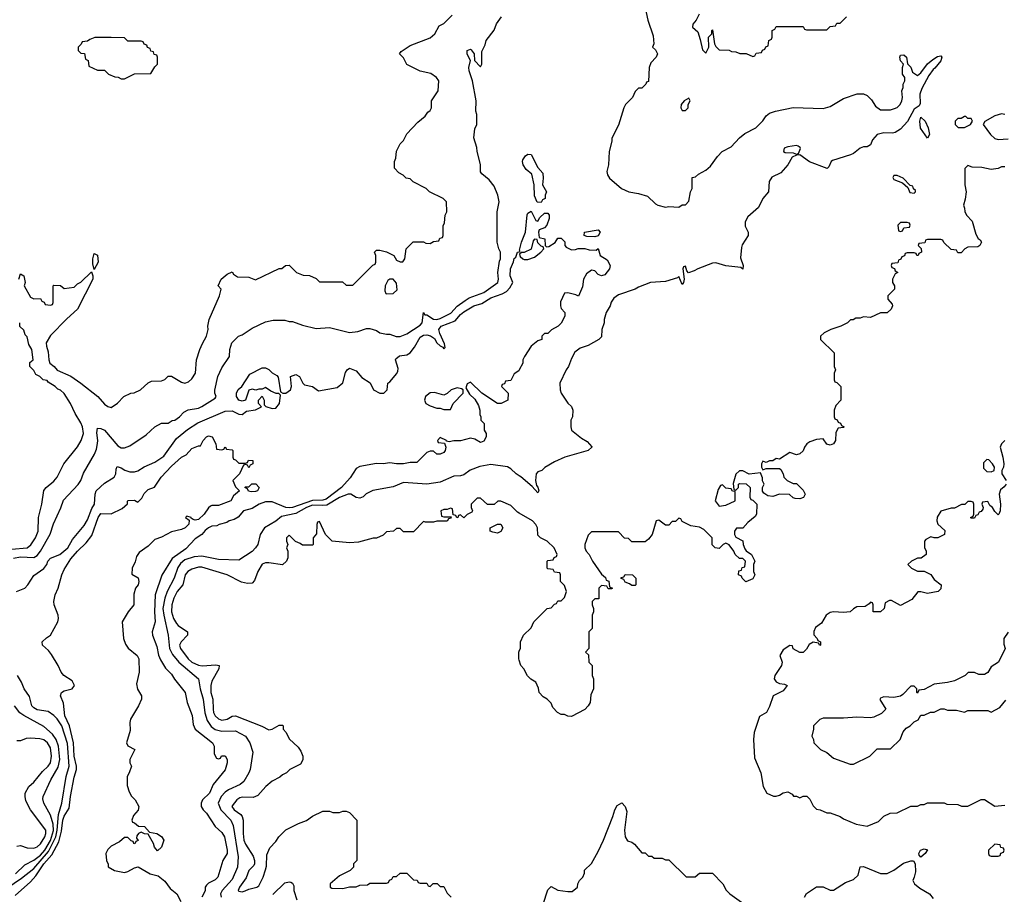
# Model space of a CAD drawing. Header units: inches. Extents: x 2671394 to 2765652, y 830470 to 955458.
# Tile 177 of 256: x 2687026 to 2692887, y 901828 to 907034. Entities that reach past the tile are written whole.
import ezdxf

# ---------------------------------------------------------------- set-up
doc = ezdxf.new("R2010")
doc.units = ezdxf.units.IN
doc.header["$MEASUREMENT"] = 0
doc.layers.add('C6980', color=7, linetype='Continuous')
doc.layers.add('C6990', color=7, linetype='Continuous')

msp = doc.modelspace()

# ---------------------------------------------------------------- linework, layer by layer
at = {"layer": 'C6980', "color": 2}
for points, elevation in [([(2686990, 903828.4), (2687030, 903836.5), (2687110, 903832), (2687130, 903843.8), (2687149.6, 903870), (2687207.7, 903972.3), (2687227.5, 904032.5), (2687271.9, 904128.1), (2687286.8, 904173.2), (2687373.8, 904266.2), (2687390, 904291.3), (2687405.8, 904334.2), (2687472, 904448), (2687483.3, 904476.7), (2687489.6, 904510.4), (2687491.8, 904530), (2687486, 904574), (2687490, 904602), (2687510, 904601), (2687530.4, 904590.4), (2687610, 904498), (2687630, 904484.7), (2687650, 904484.7), (2687682, 904498), (2687778, 904562), (2687830, 904611.3), (2687870, 904632), (2687910, 904632), (2687932.9, 904647.1), (2687950, 904651), (2687977.2, 904670), (2688003.3, 904696.7), (2688029.4, 904710.6), (2688090, 904722), (2688110, 904730.8), (2688190, 904782), (2688195.3, 904790), (2688188, 904810), (2688188.4, 904828.4), (2688205.2, 904910), (2688230, 904962), (2688275.3, 905030), (2688277.2, 905070), (2688289.5, 905110.5), (2688329.1, 905150.9), (2688350, 905158), (2688410, 905198), (2688490, 905236), (2688534.6, 905245.4), (2688605.4, 905245.4), (2688630, 905238), (2688650, 905238), (2688710, 905216), (2688790, 905196), (2688870, 905201), (2688990, 905171), (2689038, 905178), (2689090, 905196), (2689110, 905196), (2689150, 905182.8), (2689170.7, 905170.7), (2689210, 905161), (2689230, 905161), (2689267.7, 905147.7), (2689290, 905147.7), (2689330, 905163), (2689410, 905214.9), (2689421.3, 905230), (2689429.4, 905290.6), (2689438, 905278), (2689450, 905276.3), (2689490, 905251.8), (2689510, 905249.1), (2689530, 905255.6), (2689592.2, 905287.8), (2689630.7, 905329.3), (2689677.6, 905362.4), (2689702.2, 905377.8), (2689790, 905410.4), (2689873.3, 905470), (2689876.3, 905490), (2689871.6, 905530), (2689882.7, 905597.3), (2689888.7, 905610), (2689888, 905650), (2689878, 905670), (2689868.7, 905710), (2689869, 905890), (2689881.2, 905950), (2689873.2, 905990), (2689850, 906042), (2689821.2, 906081.2), (2689776.4, 906116.4), (2689768.9, 906128.9), (2689768.4, 906171.6), (2689748.7, 906250), (2689747.3, 906272.7), (2689728.7, 906330), (2689736.4, 906383.6), (2689748, 906410), (2689748, 906470), (2689742, 906490), (2689744, 906550), (2689720.7, 906670), (2689701.6, 906730), (2689699.5, 906750), (2689709, 906790), (2689689.5, 906829.5), (2689689.3, 906850), (2689710, 906858), (2689714.4, 906854.4), (2689731.3, 906830), (2689734, 906790), (2689770, 906754), (2689778, 906770), (2689776.4, 906843.6), (2689796.4, 906883.6), (2689802, 906910), (2689850, 906972), (2689864, 907010), (2689894, 907050)], 22), ([(2687020.9, 905490), (2687030, 905522), (2687051, 905510), (2687058, 905470), (2687052, 905450), (2687090, 905382), (2687110, 905372), (2687150, 905374), (2687158, 905358), (2687172.7, 905352.7), (2687178, 905338), (2687210, 905334), (2687222, 905338), (2687226, 905350), (2687226, 905450), (2687230, 905454), (2687270, 905452), (2687290, 905434), (2687350, 905442), (2687370, 905462), (2687390, 905472), (2687452.7, 905532.7), (2687462, 905510), (2687461, 905490), (2687370.8, 905310), (2687306.6, 905253.4), (2687210, 905153.2), (2687182.8, 905110), (2687184.9, 905090), (2687196.1, 905056.1), (2687199.1, 905010), (2687206, 904990), (2687230.4, 904970.4), (2687248.2, 904948.2), (2687330, 904911.3), (2687390, 904871), (2687490.6, 904790.6), (2687530, 904746), (2687550, 904731), (2687570, 904726), (2687608.4, 904751.6), (2687646, 904790), (2687688.4, 904811.6), (2687707.3, 904812.7), (2687746, 904830), (2687790, 904872), (2687810, 904882), (2687870, 904884.7), (2687890, 904892), (2687910, 904912), (2687930, 904912), (2687990, 904876), (2688010, 904871), (2688030, 904878.8), (2688050, 904896), (2688072.7, 904930), (2688079, 905010), (2688099, 905070), (2688113.6, 905106.4), (2688139, 905150), (2688148.7, 905190), (2688145.2, 905210), (2688153.2, 905250), (2688215.3, 905390), (2688226, 905430), (2688208, 905450), (2688226, 905490), (2688260.4, 905519.6), (2688290, 905532), (2688299.6, 905519.6), (2688323.6, 905503.6), (2688390, 905502), (2688430, 905484.7), (2688570, 905552), (2688587.3, 905552.7), (2688608.4, 905571.6), (2688630, 905572), (2688674, 905530), (2688712.7, 905512.7), (2688751.6, 905511.6), (2688790, 905494), (2688810, 905474), (2688947.3, 905472.7), (2688970, 905454), (2689010, 905454), (2689127.3, 905572.7), (2689142, 905578), (2689146, 905590), (2689146, 905630), (2689138, 905650), (2689150, 905662), (2689170, 905662), (2689210, 905652), (2689254, 905630), (2689270, 905602), (2689290, 905592), (2689307.3, 905592.7), (2689318, 905610), (2689326, 905670), (2689368.4, 905711.6), (2689430, 905712), (2689443.6, 905703.6), (2689470, 905702), (2689490, 905714), (2689522, 905718), (2689527.3, 905732.7), (2689542, 905738), (2689546, 905750), (2689547.3, 905807.3), (2689554.6, 905825.4), (2689558, 905870), (2689568, 905890), (2689566, 905950), (2689546, 905970), (2689466, 906010), (2689446, 906030), (2689368.4, 906068.4), (2689350, 906086), (2689326, 906090), (2689308.4, 906108.4), (2689283.1, 906123.1), (2689258, 906150), (2689258, 906190), (2689266, 906210), (2689268.4, 906251.6), (2689290, 906294), (2689310, 906314), (2689330, 906354), (2689396.4, 906423.6), (2689440.4, 906459.6), (2689456.4, 906483.6), (2689470, 906494), (2689478, 906510), (2689478, 906550), (2689518, 906610), (2689522, 906670), (2689508, 906690), (2689472.9, 906712.9), (2689410, 906728), (2689330, 906768), (2689310, 906806), (2689288, 906830), (2689296.4, 906843.6), (2689350, 906881), (2689470, 906926), (2689498, 906950), (2689523.1, 906996.9), (2689550, 907012), (2689600.2, 907059.8)], 26), ([(2687008, 903630), (2687057.2, 903650), (2687075.1, 903670), (2687110, 903726), (2687170, 903767.3), (2687187, 903790), (2687194.5, 903810), (2687210, 903827.7), (2687265.2, 903850), (2687313.6, 903890), (2687340.7, 903939.3), (2687410, 904022.8), (2687430, 904056), (2687455.1, 904124.9), (2687471.3, 904150), (2687475.6, 904210), (2687482, 904230), (2687530, 904275.5), (2687589.3, 904310), (2687599.3, 904330), (2687600.9, 904359.1), (2687606.6, 904373.4), (2687630, 904366.8), (2687651.7, 904351.7), (2687682.5, 904342.5), (2687710, 904342), (2687730, 904348.5), (2687767.6, 904372.4), (2687830, 904399.3), (2687884.7, 904435.2), (2687959.3, 904540.7), (2688025.3, 904594.7), (2688085.9, 904634.1), (2688250, 904702.8), (2688290, 904704.7), (2688330, 904686), (2688350, 904684.7), (2688377.2, 904702.8), (2688428.9, 904711.1), (2688466, 904730), (2688448.4, 904748.4), (2688448, 904770), (2688470, 904792), (2688482, 904770), (2688482, 904742), (2688491.3, 904731.3), (2688530, 904718.8), (2688550, 904721), (2688572.7, 904750), (2688578, 904798), (2688568, 904808), (2688552, 904808), (2688522, 904822), (2688490, 904844), (2688470, 904835.3), (2688450, 904835.3), (2688431, 904829), (2688410, 904834), (2688391.1, 904828.9), (2688370, 904768.7), (2688350, 904764), (2688330, 904769), (2688317, 904790), (2688316.2, 904810), (2688327.2, 904832.8), (2688349, 904850), (2688396.4, 904923.6), (2688470, 904962), (2688490, 904962), (2688510, 904952), (2688530, 904932), (2688556.9, 904916.9), (2688565.4, 904905.4), (2688578, 904818), (2688591.6, 904811.6), (2688610, 904811.3), (2688638, 904830), (2688644, 904850), (2688638, 904910), (2688670, 904921), (2688690.8, 904910.8), (2688710.7, 904870.7), (2688720.7, 904860.7), (2688770, 904850.8), (2688804, 904824), (2688916.4, 904843.6), (2688948.7, 904871.3), (2688965.6, 904934.4), (2688975.3, 904950), (2688990, 904958.8), (2689030, 904944.7), (2689063.5, 904903.5), (2689112.7, 904872.7), (2689132, 904830), (2689170, 904810.8), (2689194, 904810), (2689214, 904830), (2689218, 904870), (2689230, 904878), (2689271.5, 904928.5), (2689277.7, 904942.3), (2689278.3, 904958.3), (2689262.7, 905010), (2689265.1, 905014.9), (2689287.3, 905032.7), (2689330, 905039.1), (2689350, 905050.7), (2689376.3, 905083.7), (2689410, 905144.9), (2689430, 905156.4), (2689450, 905158.4), (2689472.5, 905152.5), (2689495.2, 905135.2), (2689510, 905111.3), (2689530, 905092), (2689544.7, 905084.7), (2689550, 905074), (2689558, 905082), (2689555.3, 905104.7), (2689526.8, 905166.8), (2689522, 905190), (2689536, 905210), (2689618.6, 905241.4), (2689650, 905279.1), (2689670, 905294.9), (2689729.2, 905330), (2689776.2, 905343.8), (2689830, 905377.6), (2689898.4, 905401.6), (2689923.7, 905416.3), (2689943.2, 905436.8), (2689962, 905470), (2689946, 905510), (2689947.3, 905550), (2689966.6, 905593.4), (2689970, 905612), (2689979, 905621), (2689989.2, 905650), (2690000, 905652.6)], 18), ([(2686977.4, 903882.6), (2687069.7, 903890.3), (2687092.2, 903907.8), (2687120.5, 903950), (2687135.8, 903990), (2687137.6, 904070), (2687157.6, 904150), (2687169.5, 904230.5), (2687184, 904250), (2687230, 904286.8), (2687250, 904311), (2687289.4, 904390.6), (2687370, 904491.3), (2687392.7, 904530), (2687406, 904570), (2687399.5, 904610), (2687390, 904634), (2687357.2, 904690), (2687329.2, 904750), (2687290, 904808.7), (2687268.9, 904828.9), (2687254, 904834), (2687238, 904850), (2687196.4, 904876.4), (2687190, 904886), (2687166, 904890), (2687146, 904910), (2687122, 904922), (2687110, 904946), (2687086, 904970), (2687087.3, 904992.7), (2687106, 905010), (2687098, 905070), (2687080.4, 905100.4), (2687070, 905146), (2687058, 905158), (2687050, 905186), (2687027.3, 905207.3), (2687026, 905230)], 26), ([(2690000, 904949), (2689996.9, 904943.1), (2689970, 904926), (2689950, 904886), (2689918, 904882), (2689912.7, 904867.3), (2689898, 904862), (2689894, 904850), (2689934, 904810), (2689931.1, 904768.9), (2689891.6, 904748.4), (2689870, 904748.7), (2689778, 904810), (2689710, 904875.3), (2689690, 904866), (2689682, 904842), (2689704.7, 904804.7), (2689735.3, 904775.3), (2689758, 904738), (2689766, 904710), (2689764.7, 904684.7), (2689771.3, 904670), (2689772, 904650), (2689791, 904630), (2689791.3, 904591.3), (2689802, 904570), (2689802, 904550), (2689790, 904526), (2689770, 904518), (2689736.4, 904536.4), (2689710, 904542), (2689650, 904528), (2689610, 904528), (2689582, 904522), (2689566, 904526), (2689566, 904530), (2689530, 904546), (2689514, 904530), (2689518, 904518), (2689554, 904514), (2689562, 904490), (2689558, 904470), (2689550, 904458), (2689530, 904448), (2689510, 904448), (2689490, 904466), (2689470, 904466), (2689450, 904458), (2689390, 904398), (2689350, 904398), (2689310, 904389.2), (2689270, 904389.2), (2689230, 904395.3), (2689190, 904389.2), (2689150, 904392.3), (2689050, 904374.5), (2689030, 904362.7), (2688992.9, 904307.1), (2688941.1, 904250), (2688850, 904179.3), (2688830, 904174), (2688770, 904171.6), (2688650.7, 904130), (2688630, 904127.8), (2688610, 904131.1), (2688530, 904163.6), (2688490, 904163.6), (2688451, 904150), (2688410, 904125.2), (2688358, 904110), (2688326.8, 904073.2), (2688302, 904058), (2688274, 904050), (2688259.6, 904040.4), (2688214, 904030), (2688199.6, 904020.4), (2688170, 904019), (2688150, 904008.7), (2688130, 903993.2), (2688110.6, 903969.4), (2688070, 903944.5), (2688015.9, 903884.1), (2687933.5, 903826.5), (2687872.3, 903727.7), (2687832.2, 903610), (2687828.5, 903508.5), (2687832.4, 903450), (2687814.8, 903390), (2687817.3, 903370), (2687842, 903302), (2687852.1, 903252.1), (2687863.4, 903223.4), (2687893.2, 903173.2), (2687930, 903138), (2687947.5, 903107.5), (2688010.8, 903030), (2688022.8, 902970), (2688052.5, 902892.5), (2688058, 902838), (2688070.5, 902810.5), (2688174.8, 902730), (2688182.8, 902710), (2688184.7, 902664.7), (2688198, 902638), (2688210, 902634), (2688222, 902638), (2688228.4, 902651.6), (2688250, 902652), (2688262, 902630), (2688262, 902610), (2688250, 902568), (2688178.5, 902481.5), (2688155.5, 902430), (2688114.8, 902390), (2688106.8, 902370), (2688106.8, 902350), (2688118.8, 902330), (2688137.3, 902310), (2688190.6, 902230.6), (2688230, 902196), (2688244.9, 902170), (2688260.5, 902090), (2688260.5, 902070), (2688236, 902030), (2688206, 901930), (2688190, 901914), (2688150, 901893.2), (2688138.5, 901881.5), (2688130.8, 901870), (2688130, 901848), (2688111.3, 901810)], 18), ([(2686999.5, 901820.5), (2687090, 901903), (2687122.4, 901937.6), (2687169, 902010), (2687216.6, 902063.4), (2687259, 902141), (2687275.5, 902204.5), (2687282.2, 902270), (2687290, 902293), (2687320.1, 902339.9), (2687328.5, 902410), (2687350, 902524.7), (2687364.7, 902570), (2687364.7, 902590), (2687349.8, 902650), (2687345.8, 902730), (2687321.7, 902830), (2687295.1, 902890), (2687286.3, 902966.3), (2687269.2, 903010), (2687275.3, 903030), (2687290, 903038.8), (2687338, 903050), (2687352.7, 903070), (2687338, 903098), (2687289.7, 903129.7), (2687272.3, 903150), (2687254.5, 903190), (2687216.1, 903256.1), (2687198.3, 903278.3), (2687162, 903310), (2687159, 903330), (2687184.8, 903355.2), (2687210, 903371.3), (2687252.3, 903450), (2687258, 903470), (2687255.1, 903490), (2687232.3, 903550), (2687229.5, 903570), (2687237, 903610), (2687255.1, 903650), (2687277, 903730), (2687290, 903761), (2687330, 903824), (2687370, 903870.5), (2687421, 903919), (2687455.9, 903964.1), (2687493.2, 904070), (2687510, 904094), (2687570, 904092), (2687636.4, 904123.6), (2687668, 904152), (2687668, 904168), (2687672, 904172), (2687710, 904174), (2687730, 904162), (2687753.6, 904186.4), (2687766.3, 904213.7), (2687790, 904238), (2687828.4, 904251.6), (2687869, 904310), (2687930, 904376), (2687990, 904430.8), (2688016.5, 904443.5), (2688050, 904482), (2688090, 904498), (2688102, 904498), (2688118, 904530), (2688138, 904550), (2688150, 904556), (2688172, 904550), (2688194, 904510), (2688198, 904478), (2688230, 904474), (2688242, 904478), (2688250, 904492), (2688258, 904478), (2688290, 904474), (2688294, 904470), (2688294, 904430), (2688298, 904418), (2688310, 904414), (2688330, 904394), (2688370, 904394), (2688382, 904398), (2688388.4, 904411.6), (2688414, 904410), (2688414, 904390), (2688398, 904382), (2688390, 904366), (2688382, 904382), (2688370, 904386), (2688358, 904382), (2688334, 904330), (2688294, 904290), (2688310, 904254), (2688334, 904230), (2688299.6, 904200.4), (2688282, 904170), (2688210, 904141.2), (2688170, 904142), (2688162, 904138), (2688150, 904128), (2688124.7, 904090), (2688090, 904059), (2688070, 904055.3), (2688058, 904058), (2688046, 904066), (2688046, 904070), (2688022, 904078), (2688014, 904070), (2688034, 904054), (2688032, 904032), (2688012, 904010), (2687990, 903999), (2687930, 903985.2), (2687870, 903953.2), (2687830, 903939), (2687790, 903899.3), (2687736.8, 903863.2), (2687721.4, 903838.6), (2687714, 903806), (2687696, 903770), (2687692.7, 903732.7), (2687731.1, 903711.1), (2687736, 903690), (2687730.8, 903670), (2687716, 903650), (2687706.4, 903613.6), (2687704.7, 903550), (2687671.1, 903508.9), (2687636, 903450), (2687644, 903350), (2687655.9, 903315.9), (2687672.8, 903292.8), (2687724.7, 903250), (2687734.8, 903230), (2687737.3, 903150), (2687721.1, 903081.1), (2687728.2, 903048.2), (2687752, 903010), (2687752, 902990), (2687734, 902950), (2687686, 902870), (2687681, 902850), (2687683.6, 902803.6), (2687661, 902730), (2687670, 902712), (2687711.3, 902690), (2687681, 902630), (2687681, 902610), (2687691, 902590), (2687678, 902550), (2687666, 902530), (2687665.4, 902474.6), (2687676.9, 902436.9), (2687691.6, 902411.6), (2687714, 902390), (2687736, 902350), (2687731.6, 902328.4), (2687703.6, 902296.4), (2687694, 902270), (2687698, 902258), (2687710, 902254), (2687732.7, 902232.7), (2687770, 902232), (2687798, 902198), (2687842, 902190), (2687870, 902171.3), (2687884.7, 902150), (2687870, 902108), (2687846, 902086), (2687828.4, 902108.4), (2687822, 902130), (2687790, 902186), (2687768.4, 902188.4), (2687750, 902198), (2687734, 902190), (2687723.6, 902176.4), (2687722, 902162), (2687731.6, 902148.4), (2687718, 902142), (2687711.6, 902128.4), (2687706, 902130), (2687702, 902142), (2687690, 902146), (2687670, 902166), (2687650, 902166), (2687619.8, 902140.2), (2687570, 902115.3), (2687550, 902095.3), (2687538.8, 902070), (2687542, 902030), (2687552, 902008), (2687552, 901992), (2687590.5, 901970.5), (2687650, 901957.3), (2687670, 901962.8), (2687710, 901986), (2687731.1, 901991.1), (2687802, 901950), (2687850, 901937.3), (2687890, 901905.5), (2687922.8, 901862.8), (2687960.7, 901830), (2687984.9, 901784.9)], 14), ([(2690000, 904318.7), (2689981.2, 904330), (2689950, 904361.2), (2689930, 904372.7), (2689830, 904386.6), (2689765.1, 904374.9), (2689708.1, 904351.9), (2689670, 904325.2), (2689650, 904319), (2689610, 904316), (2689530, 904281.6), (2689450, 904269.6), (2689310, 904279.5), (2689250, 904252.3), (2689128.3, 904231.7), (2689088.3, 904211.7), (2689070, 904194), (2689050, 904185.2), (2689030, 904189), (2688998, 904210), (2688982, 904210), (2688930, 904189.6), (2688855.2, 904144.8), (2688830, 904141.5), (2688770, 904144.1), (2688733.4, 904130), (2688670, 904094.2), (2688583.8, 904076.2), (2688550, 904049.6), (2688482.8, 904010), (2688457.3, 903970), (2688442.8, 903910), (2688430.8, 903890), (2688410, 903869.2), (2688330, 903817.2), (2688210, 903820.5), (2688110, 903841.3), (2688063.8, 903836.2), (2688010, 903819.7), (2687982.7, 903797.3), (2687966.9, 903773.1), (2687945.7, 903710), (2687904.2, 903630), (2687890.2, 903589.8), (2687878.5, 903530), (2687883.2, 903490), (2687910.4, 903370), (2687918, 903290), (2687935.9, 903255.9), (2687974.4, 903210), (2688090.5, 903110), (2688099.5, 903050), (2688118, 902990), (2688128, 902908), (2688142.8, 902862.8), (2688165.8, 902825.8), (2688190, 902808.7), (2688230, 902798), (2688310, 902801.6), (2688371, 902770), (2688396, 902730), (2688414, 902674), (2688397.3, 902570), (2688390.6, 902550), (2688360.9, 902499.1), (2688339.2, 902480.8), (2688270, 902449.6), (2688250, 902436.2), (2688226.4, 902410), (2688206.7, 902370), (2688224.4, 902330), (2688282.4, 902270), (2688297.3, 902237.3), (2688327.6, 902050), (2688322.6, 901990), (2688290, 901916), (2688230.4, 901850), (2688221.6, 901830), (2688226, 901810)], 22), ([(2690000, 904096.1), (2689990, 904102), (2689950, 904142), (2689890, 904168), (2689872.7, 904167.3), (2689851.1, 904148.9), (2689810, 904148), (2689770, 904186), (2689750, 904186), (2689714, 904150), (2689714, 904130), (2689722, 904110), (2689718, 904102), (2689690, 904088), (2689670, 904068.7), (2689650, 904086), (2689638, 904082), (2689634, 904070), (2689628, 904068), (2689622, 904082), (2689606, 904086), (2689602, 904122), (2689590, 904126), (2689570, 904118), (2689550, 904118), (2689534, 904110), (2689538, 904078), (2689550, 904074), (2689594, 904074), (2689592.7, 904067.3), (2689578, 904062), (2689571.6, 904048.4), (2689510, 904048), (2689490, 904042), (2689442, 904042), (2689430, 904046), (2689370, 903986), (2689310, 903986), (2689290, 904006), (2689270, 904006), (2689251.6, 903988.4), (2689210, 903986), (2689190, 903966), (2689150, 903948), (2689130, 903948), (2689043.1, 903923.1), (2688990, 903919), (2688886, 903930), (2688846, 903970), (2688810, 904046), (2688798, 904042), (2688794, 904030), (2688792.7, 903972.7), (2688774, 903950), (2688774, 903910), (2688770, 903906), (2688710, 903906), (2688696.4, 903916.4), (2688667.3, 903927.3), (2688630, 903966), (2688614, 903950), (2688614, 903930), (2688622, 903910), (2688614, 903890), (2688622, 903870), (2688622, 903830), (2688614, 903810), (2688590, 903788), (2688510, 903801.2), (2688490, 903801.2), (2688470, 903793.2), (2688444, 903750), (2688424.5, 903695.5), (2688410, 903679), (2688382, 903678), (2688345.8, 903685.8), (2688262, 903730), (2688110, 903775.6), (2688090, 903775.6), (2688050, 903763.7), (2688026.8, 903750), (2688010.7, 903730), (2687997.1, 903670), (2687963.7, 903630), (2687944.6, 903590), (2687931.8, 903550), (2687930.3, 903510), (2687942.6, 903470), (2687959.9, 903439.9), (2687970, 903428), (2688024.7, 903390), (2688026, 903370), (2687987.7, 903330), (2687978, 903310), (2687983.8, 903290), (2688028.5, 903230), (2688050.7, 903210), (2688090, 903192.2), (2688111.5, 903188.5), (2688194.4, 903194.4), (2688214, 903190), (2688211.3, 903170), (2688170, 903097.2), (2688163.7, 903070), (2688164.6, 903030), (2688175.3, 902990), (2688177, 902930), (2688180.3, 902910), (2688190, 902890.7), (2688210, 902872.7), (2688230, 902864.9), (2688262, 902870), (2688290, 902887.3), (2688310, 902890.8), (2688468.5, 902828.5), (2688510, 902806.8), (2688529, 902811), (2688570, 902834), (2688590, 902834), (2688594, 902830), (2688594, 902810), (2688611.6, 902791.6), (2688630, 902754), (2688683.6, 902703.6), (2688699.8, 902679.8), (2688712, 902650), (2688711.6, 902628.4), (2688696.9, 902603.1), (2688634, 902570), (2688614, 902550), (2688590, 902538), (2688575.3, 902524.7), (2688530, 902502), (2688490.9, 902469.1), (2688443.5, 902416.5), (2688415.3, 902404.7), (2688350, 902406.6), (2688337.5, 902402.5), (2688318.8, 902390), (2688290, 902355.3), (2688288.2, 902350), (2688303, 902330), (2688342.4, 902302.4), (2688350.8, 902290), (2688356.3, 902270), (2688355.8, 902190), (2688361.3, 902150), (2688370, 902126), (2688415.3, 902055.3), (2688424.7, 902030), (2688424.7, 902010), (2688419.8, 902000.2), (2688390.7, 901969.3), (2688373.4, 901926.6), (2688334.8, 901870), (2688327.3, 901850), (2688330, 901846), (2688350, 901843), (2688367.7, 901847.7), (2688390, 901858.8), (2688438, 901870), (2688450, 901878), (2688476, 901930), (2688490, 901974), (2688494.6, 901994.6), (2688496.4, 902063.6), (2688514.6, 902105.4), (2688550, 902142), (2688568, 902170), (2688610, 902212), (2688686, 902250), (2688733.6, 902266.4), (2688770, 902292), (2688830, 902322), (2688870, 902322), (2688890, 902314), (2688930, 902314), (2688950, 902322), (2688970, 902322), (2688990, 902314), (2689034, 902270), (2689034, 902030), (2689014, 902010), (2689014, 901990), (2688994, 901970), (2688930, 901938), (2688874, 901890), (2688874, 901870), (2688883.6, 901863.6), (2688950, 901862), (2688990, 901872), (2689030, 901872), (2689050, 901882), (2689096.4, 901883.6), (2689110, 901894), (2689210, 901894), (2689222, 901898), (2689227.3, 901912.7), (2689242, 901918), (2689250, 901934), (2689270, 901934), (2689290, 901954), (2689330, 901954), (2689370, 901914), (2689392.7, 901912.7), (2689398, 901898), (2689410, 901894), (2689450, 901894), (2689458, 901878), (2689470, 901874), (2689488, 901892), (2689511.6, 901891.6), (2689530, 901874), (2689550, 901874), (2689570, 901834), (2689594, 901810)], 26), ([(2690000, 903222.5), (2689998, 903230), (2689998, 903270), (2690000, 903274.9)], 26), ([(2686950, 901864.4), (2687036.2, 901923.8), (2687110, 901982), (2687197.6, 902082.4), (2687241.6, 902170), (2687249.9, 902210), (2687256.8, 902303.2), (2687276.4, 902370), (2687302.6, 902530), (2687320.4, 902590), (2687310, 902725.2), (2687276.8, 902830), (2687250, 902871.8), (2687230, 902891.6), (2687195.2, 902915.2), (2687130, 902926.3), (2687110, 902937.2), (2687099.3, 902950), (2687085.2, 903005.2), (2687053.2, 903050), (2687037.2, 903090), (2687012.7, 903130)], 18), ([(2687000.9, 901950), (2687056.6, 902003.4), (2687110, 902032), (2687150, 902061.2), (2687175.6, 902090), (2687210, 902147.9), (2687227.3, 902207.3), (2687224.4, 902244.4), (2687210, 902299), (2687169.4, 902370), (2687164.1, 902395.9), (2687166, 902410), (2687211.6, 902510), (2687255.8, 902584.2), (2687265.7, 902630), (2687257.7, 902710), (2687242.6, 902750), (2687221.4, 902781.4), (2687170, 902827.3), (2687050, 902891.3), (2687027.9, 902907.9), (2686995.8, 902950)], 22), ([(2687010, 902114.8), (2687030, 902118), (2687070, 902104.9), (2687110, 902102.4), (2687130, 902110.5), (2687150, 902128), (2687175.6, 902170), (2687182, 902190), (2687180.9, 902210), (2687091.4, 902331.4), (2687063.3, 902383.3), (2687058, 902410), (2687059.3, 902430), (2687081.2, 902470), (2687110, 902494.8), (2687161.4, 902558.5), (2687196.2, 902590), (2687210, 902611.3), (2687215.4, 902650), (2687210, 902699), (2687191.6, 902730), (2687170, 902747), (2687145.8, 902754.2), (2687090, 902758), (2687065.2, 902754.8), (2687030, 902742), (2687010, 902742)], 26), ([(2688532.7, 901827.3), (2688604.7, 901895.3), (2688630, 901902), (2688639.6, 901899.6), (2688650, 901894), (2688658.8, 901878.8), (2688658.8, 901850), (2688674.9, 901794.9)], 22)]:
    msp.add_lwpolyline(points, dxfattribs=dict(at, elevation=elevation))
for points, elevation in [([(2687570, 906928), (2687472.7, 906927.3), (2687443.6, 906916.4), (2687430, 906906), (2687398, 906902), (2687392.7, 906887.3), (2687374, 906870), (2687374, 906850), (2687390, 906834), (2687412.7, 906832.7), (2687418, 906798), (2687434, 906790), (2687438, 906758), (2687490, 906734), (2687530, 906734), (2687554, 906710), (2687592.7, 906692.7), (2687611.6, 906691.6), (2687630, 906682), (2687650, 906682), (2687710, 906712), (2687807.3, 906712.7), (2687830, 906754), (2687846, 906770), (2687846, 906810), (2687842, 906822), (2687827.3, 906827.3), (2687822, 906842), (2687807.3, 906847.3), (2687802, 906862), (2687787.3, 906867.3), (2687782, 906882), (2687767.3, 906887.3), (2687762, 906902), (2687750, 906906), (2687670, 906906), (2687650, 906926)], 30), ([(2687470, 905546), (2687461.2, 905581.2), (2687461.2, 905610), (2687470, 905642), (2687490, 905632), (2687494, 905590)], 26), ([(2689250, 905488.7), (2689230, 905488.7), (2689218, 905482), (2689202, 905450), (2689199.6, 905419.6), (2689204.7, 905404.7), (2689210, 905402), (2689250, 905404.7), (2689273.2, 905426.8), (2689270, 905466)], 26), ([(2689630, 904842), (2689594, 904830), (2689570, 904808), (2689550, 904798), (2689494.5, 904814.5), (2689470, 904812.7), (2689441, 904790), (2689436, 904770), (2689444.7, 904750), (2689470, 904734.8), (2689510, 904721), (2689530, 904722), (2689550, 904714), (2689590, 904714), (2689606, 904750), (2689666, 904810), (2689666, 904830), (2689656.4, 904836.4)], 18), ([(2688404, 904224), (2688388.4, 904228.4), (2688382, 904242), (2688366, 904250), (2688370, 904254), (2688390, 904254), (2688408.4, 904271.6), (2688431.6, 904271.6), (2688451.3, 904250), (2688442, 904230), (2688430, 904225.2)], 14), ([(2689870, 903978), (2689843.1, 903983.1), (2689826, 903990), (2689826, 904010), (2689870, 904032), (2689890, 904032), (2689902, 904010), (2689890, 903988)], 26)]:
    msp.add_lwpolyline(points, close=True, dxfattribs=dict(at, elevation=elevation))
at = {"layer": 'C6990', "color": 2}
for points, elevation in [([(2690731.6, 907188.4), (2690764.7, 907030), (2690798, 906938), (2690802, 906890), (2690794, 906870), (2690810, 906854), (2690822, 906830), (2690814, 906810), (2690783.6, 906776.4), (2690774, 906750), (2690770, 906666), (2690758, 906662), (2690754, 906650), (2690730, 906626), (2690710, 906626), (2690690, 906606), (2690674, 906570), (2690632, 906530), (2690622, 906510), (2690590, 906406), (2690551.6, 906328.4), (2690551.3, 906310), (2690536, 906250), (2690530.8, 906169.2), (2690522, 906130), (2690524.7, 906110), (2690538, 906090), (2690608.5, 906028.5), (2690652, 906010), (2690710, 905999.1), (2690762.4, 905982.4), (2690810, 905937.3), (2690824.7, 905930), (2690870, 905917.3), (2690890, 905921), (2690950, 905918), (2690970, 905932), (2690990, 905932), (2691010, 905954), (2691019, 906010), (2691028.7, 906030), (2691030, 906094), (2691050, 906098), (2691066.3, 906113.7), (2691110, 906138), (2691137.5, 906162.5), (2691180.2, 906219.8), (2691208.7, 906250), (2691262, 906278), (2691310, 906331.3), (2691343.2, 906356.8), (2691409.1, 906390.9), (2691450, 906432), (2691470, 906462), (2691490, 906478), (2691526, 906490), (2691631.1, 906511.1), (2691810, 906504.7), (2691850, 906518), (2691930, 906564.7), (2692011.6, 906591.6), (2692050, 906592), (2692070, 906582), (2692096.9, 906556.9), (2692119.8, 906519.8), (2692150, 906498), (2692210, 906498), (2692234.6, 906505.4), (2692250, 906512), (2692268, 906530), (2692278, 906550), (2692282, 906570), (2692278, 906610), (2692286, 906630), (2692286, 906650), (2692295.3, 906670), (2692295.3, 906690), (2692282, 906710), (2692282, 906750), (2692288, 906770), (2692269.3, 906789.3), (2692266, 906810), (2692270, 906822), (2692290, 906824.7), (2692304.7, 906810), (2692311.3, 906771.3), (2692330, 906752), (2692340.7, 906720.7), (2692370, 906702), (2692390, 906718), (2692429.5, 906770.5), (2692462.4, 906797.6), (2692490, 906814.8), (2692510, 906818), (2692516, 906810), (2692510.3, 906789.7), (2692474.6, 906745.4), (2692462.9, 906737.1), (2692438, 906702), (2692395.5, 906624.5), (2692384.9, 906590), (2692386, 906534), (2692379.8, 906520.2), (2692350, 906501.2), (2692311.9, 906428.1), (2692270, 906382.7), (2692238, 906362), (2692222.5, 906357.5), (2692170, 906359.6), (2692131, 906350), (2692102, 906318), (2692090, 906289), (2692070, 906277.2), (2692050, 906277.2), (2692030, 906269.3), (2691990, 906238), (2691971.3, 906230), (2691863.8, 906196.2), (2691856, 906190), (2691842, 906158), (2691832, 906148), (2691727.9, 906187.9), (2691670, 906228.7), (2691650, 906228), (2691624.7, 906215.3), (2691598, 906170), (2691558, 906122), (2691504.1, 906095.9), (2691488, 906070), (2691482.8, 906010), (2691450, 905968.7), (2691424, 905916), (2691359.8, 905860.2), (2691344.7, 905830), (2691345.4, 905805.4), (2691362, 905770), (2691362, 905750), (2691326.4, 905693.6), (2691322, 905678), (2691316.9, 905616.9), (2691332, 905570), (2691331.3, 905548.7), (2691318, 905558), (2691229.6, 905569.6), (2691170, 905587), (2691150, 905584.5), (2691062, 905550), (2691042, 905538), (2691008, 905528), (2690998, 905538), (2690990, 905566), (2690978, 905562), (2690974, 905550), (2690982, 905490), (2690978, 905470), (2690970, 905458), (2690950, 905506), (2690942, 905498), (2690870, 905475.1), (2690782, 905470), (2690710, 905442), (2690690, 905429), (2690590, 905395.3), (2690563.5, 905376.5), (2690547.1, 905352.9), (2690541, 905330), (2690518, 905290), (2690504.7, 905250), (2690504.7, 905230), (2690492, 905190), (2690490, 905146), (2690474, 905130), (2690410, 905095.3), (2690362, 905078), (2690330, 905055.3), (2690310, 905018), (2690293.4, 904970), (2690279.1, 904950), (2690242, 904870), (2690243, 904830), (2690250, 904811.3), (2690290, 904751.3), (2690310, 904732), (2690318, 904710), (2690316, 904670), (2690306, 904650), (2690306, 904610), (2690311.1, 904591.1), (2690370, 904542), (2690403.6, 904523.6), (2690431.6, 904491.6), (2690431.6, 904488.4), (2690411.1, 904468.9), (2690270.9, 904429.1), (2690210, 904402), (2690151.6, 904368.4), (2690134, 904350), (2690110, 904342), (2690101, 904330), (2690097.3, 904290), (2690102, 904262), (2690110, 904252), (2690116, 904230), (2690110, 904218), (2690076, 904256), (2690010, 904312.7), (2690000, 904318.7)], 22), ([(2691070, 907066), (2691054, 907030), (2691032.7, 907007.3), (2691032, 906990), (2691062, 906962), (2691076.9, 906916.9), (2691090, 906854), (2691110, 906834), (2691128, 906870), (2691126, 906930), (2691146, 906950), (2691146, 906970), (2691150, 906974), (2691162, 906890), (2691170, 906874), (2691190, 906854), (2691250, 906852), (2691263.6, 906843.6), (2691290, 906842), (2691312.7, 906832.7), (2691351.6, 906831.6), (2691390, 906814), (2691402, 906818), (2691410, 906834), (2691442, 906838), (2691447.3, 906852.7), (2691462, 906858), (2691467.3, 906872.7), (2691482, 906878), (2691486, 906910), (2691502, 906918), (2691506, 906930), (2691506, 906970), (2691522, 906978), (2691530, 906994), (2691690, 906994), (2691698, 906978), (2691710, 906974), (2691830, 906974), (2691850, 906994), (2691882, 906998), (2691890, 907014), (2691910, 907014), (2691948.4, 907051.6)], 26), ([(2692890.9, 906469.1), (2692870, 906474), (2692830, 906462), (2692771.6, 906428.4), (2692762, 906410), (2692804.7, 906350), (2692830, 906326), (2692850, 906321), (2692910, 906324.7)], 26), ([(2692890, 906158), (2692870, 906158), (2692850, 906148), (2692810, 906142), (2692753.6, 906153.6), (2692696.4, 906156.4), (2692670, 906166), (2692652.7, 906147.3), (2692652, 906050), (2692661, 906010), (2692655.3, 905964.7), (2692644.7, 905930), (2692651.1, 905911.1), (2692651.6, 905891.6), (2692662, 905870), (2692695.3, 905835.3), (2692718, 905758), (2692731.6, 905731.6), (2692743.6, 905723.6), (2692752, 905710), (2692742, 905690), (2692730, 905682), (2692670, 905679), (2692652, 905670), (2692630, 905646), (2692610, 905646), (2692602, 905662), (2692570, 905666), (2692527.3, 905707.3), (2692522, 905722), (2692510, 905726), (2692430, 905726), (2692418, 905722), (2692414, 905706), (2692378, 905702), (2692374, 905690), (2692392.7, 905672.7), (2692394, 905650), (2692378, 905642), (2692374, 905630), (2692366, 905630), (2692362, 905642), (2692350, 905646), (2692310, 905646), (2692298, 905642), (2692292.7, 905627.3), (2692278, 905622), (2692272, 905608), (2692258, 905602), (2692252.7, 905587.3), (2692218, 905582), (2692214, 905570), (2692218, 905558), (2692232.7, 905552.7), (2692238, 905538), (2692254, 905530), (2692238, 905522), (2692222, 905490), (2692222, 905470), (2692234, 905450), (2692234, 905430), (2692194, 905390), (2692194, 905370), (2692219.6, 905339.6), (2692222, 905330), (2692214, 905310), (2692190.7, 905289.3), (2692150, 905288.7), (2692090, 905262), (2692050, 905266), (2692030, 905258), (2692003.6, 905256.4), (2691987.3, 905247.3), (2691972.7, 905247.3), (2691954, 905230), (2691914, 905210), (2691854, 905190), (2691814, 905170), (2691794, 905150), (2691794, 905130), (2691874, 905050), (2691874, 904970), (2691882, 904950), (2691874, 904930), (2691874, 904890), (2691878, 904878), (2691890, 904874), (2691914, 904850), (2691914, 904770), (2691883.6, 904736.4), (2691874, 904710), (2691874, 904670), (2691878, 904658), (2691892.7, 904652.7), (2691898, 904638), (2691912.7, 904632.7), (2691918, 904618), (2691934, 904610), (2691930, 904606), (2691898, 904602), (2691883.6, 904576.4), (2691882, 904530), (2691870, 904508.7), (2691850, 904502), (2691830, 904508), (2691810, 904538), (2691770, 904535.3), (2691730, 904522), (2691712, 904510), (2691698, 904490), (2691690, 904468), (2691670, 904448.7), (2691650, 904444), (2691610, 904458), (2691550, 904418), (2691530, 904422), (2691510, 904408), (2691490, 904408), (2691470, 904398), (2691450, 904406), (2691442, 904390), (2691442, 904370), (2691450, 904354), (2691470, 904362), (2691550, 904362), (2691556.9, 904356.9), (2691571.6, 904331.6), (2691574, 904310), (2691594, 904290), (2691630, 904274), (2691650, 904274), (2691690, 904234), (2691702, 904210), (2691692, 904190), (2691670, 904182), (2691643.1, 904183.1), (2691630, 904188), (2691608.4, 904208.4), (2691550, 904208.7), (2691510, 904195.3), (2691480.4, 904200.4), (2691456.4, 904216.4), (2691448.4, 904228.4), (2691448, 904250), (2691458, 904270), (2691448.4, 904288.4), (2691447.3, 904307.3), (2691436.4, 904336.4), (2691368.7, 904328.7), (2691330, 904348), (2691310, 904348.7), (2691290, 904328), (2691274, 904274), (2691278, 904238), (2691290, 904234), (2691306, 904250), (2691306, 904270), (2691310, 904274), (2691351.6, 904271.6), (2691374, 904250), (2691372.7, 904192.7), (2691378, 904178), (2691390, 904174), (2691414, 904150), (2691412, 904090), (2691403.6, 904076.4), (2691359.8, 904040.2), (2691330, 904008), (2691292.7, 904007.3), (2691282, 903990), (2691282, 903970), (2691290, 903954), (2691331.3, 903931.3), (2691332, 903910), (2691343.6, 903883.6), (2691351.6, 903871.6), (2691382, 903850), (2691402, 903810), (2691394, 903790), (2691394, 903750), (2691402, 903730), (2691390, 903706), (2691348.4, 903688.4), (2691326, 903710), (2691322, 903722), (2691306, 903730), (2691307.3, 903752.7), (2691322, 903758), (2691327.3, 903772.7), (2691342, 903778), (2691346, 903810), (2691330, 903826), (2691310, 903826), (2691286, 903850), (2691278, 903870), (2691250, 903908), (2691230, 903918), (2691214, 903910), (2691190, 903886), (2691166, 903890), (2691148.4, 903908.4), (2691148, 903950), (2691099.3, 903999.3), (2691073.2, 904013.2), (2691020.4, 904020.4), (2690970, 904046), (2690962, 904062), (2690950, 904066), (2690930, 904046), (2690910, 904046), (2690890, 904026), (2690870, 904026), (2690830, 904055.3), (2690814, 904050), (2690790.7, 903969.3), (2690770, 903942), (2690750, 903926), (2690670, 903926), (2690650, 903946), (2690627.3, 903947.3), (2690590, 903986), (2690430, 903986), (2690410, 903966), (2690391, 903910), (2690391, 903890), (2690398.8, 903870), (2690416, 903850), (2690436, 903810), (2690490, 903734), (2690512.7, 903712.7), (2690518, 903698), (2690532.7, 903692.7), (2690538, 903658), (2690554, 903650), (2690550, 903646), (2690530, 903646), (2690522, 903662), (2690490, 903666), (2690474, 903650), (2690472.7, 903587.3), (2690450, 903586), (2690434, 903570), (2690434, 903550), (2690442, 903530), (2690442, 903510), (2690434, 903490), (2690434, 903410), (2690414, 903390), (2690414, 903290), (2690394, 903270), (2690412.7, 903252.7), (2690414, 903210), (2690434, 903190), (2690434, 903130), (2690442, 903110), (2690442, 903050), (2690425.4, 903014.6), (2690422, 902970), (2690411.1, 902948.9), (2690390, 902928), (2690310, 902886), (2690288.4, 902888.4), (2690270, 902898), (2690250, 902898), (2690228, 902910), (2690200.2, 902940.2), (2690190, 902966), (2690166, 902990), (2690143.1, 903003.1), (2690118, 903030), (2690114.6, 903054.6), (2690098, 903090), (2690068.9, 903108.9), (2690048.9, 903128.9), (2690028, 903170), (2690009, 903189), (2690000, 903222.5)], 26), ([(2690000, 905652.6), (2690006, 905654), (2690002, 905662), (2690014, 905710), (2690037.2, 905770), (2690046.8, 905873.2), (2690050, 905882), (2690070, 905894), (2690098, 905838), (2690110, 905834), (2690123.1, 905856.9), (2690150, 905882), (2690170, 905882), (2690178, 905870), (2690178, 905850), (2690164.7, 905810), (2690150, 905795.3), (2690118, 905782), (2690114, 905770), (2690118, 905738), (2690152, 905730), (2690154, 905690), (2690162, 905682), (2690176.4, 905683.6), (2690213.2, 905706.8), (2690230, 905734), (2690250, 905734), (2690271, 905711), (2690272, 905690), (2690279.6, 905679.6), (2690310, 905664.7), (2690334.6, 905665.4), (2690350, 905672), (2690390, 905672), (2690416.4, 905663.6), (2690458, 905662), (2690470, 905672), (2690482, 905630), (2690523.6, 905603.6), (2690542, 905570), (2690538, 905550), (2690510, 905515.3), (2690489, 905509), (2690470, 905518), (2690450, 905538), (2690430, 905542), (2690399.8, 905520.2), (2690382, 905490), (2690376.9, 905443.1), (2690351.6, 905388.4), (2690336.4, 905396.4), (2690290, 905408), (2690270, 905406), (2690244.7, 905355.3), (2690244.7, 905330), (2690250, 905314), (2690272, 905290), (2690272, 905270), (2690250, 905228), (2690232, 905210), (2690191.3, 905188.7), (2690170, 905166), (2690150, 905166), (2690134, 905150), (2690134, 905130), (2690110, 905122), (2690071.3, 905090), (2690032, 905030), (2690022, 905010), (2690022, 904990), (2690000, 904949)], 18), ([(2692891, 904530), (2692871.3, 904510), (2692862, 904490), (2692878.8, 904430), (2692884.7, 904390), (2692882, 904370), (2692872, 904350), (2692872, 904330), (2692898, 904290)], 30), ([(2692898, 904270), (2692886.4, 904253.6), (2692864.5, 904235.5), (2692856, 904210), (2692864.7, 904150), (2692862, 904110), (2692854, 904090), (2692850, 904086), (2692830, 904106), (2692818, 904130), (2692802, 904142), (2692790, 904166), (2692758, 904162), (2692754, 904150), (2692762, 904130), (2692759.6, 904120.4), (2692750, 904106), (2692738, 904102), (2692730, 904086), (2692718, 904082), (2692710, 904066), (2692690, 904066), (2692686, 904070), (2692702, 904078), (2692706, 904090), (2692706, 904150), (2692702, 904162), (2692690, 904166), (2692670, 904166), (2692651.6, 904148.4), (2692632.7, 904147.3), (2692590, 904126), (2692570, 904126), (2692510, 904108), (2692487.1, 904072.9), (2692484.7, 904050), (2692491.6, 904031.6), (2692532.7, 903992.7), (2692532, 903970), (2692490.9, 903949.1), (2692469.1, 903949.1), (2692450, 903955.3), (2692419.6, 903940.4), (2692412, 903930), (2692412, 903910), (2692412.7, 903892.7), (2692422, 903870), (2692422, 903850), (2692391.6, 903828.4), (2692370, 903828), (2692334, 903810), (2692314, 903790), (2692334, 903770), (2692370, 903752), (2692411.1, 903751.1), (2692450, 903732), (2692470, 903702), (2692510.8, 903670), (2692510, 903646), (2692494, 903630), (2692430, 903619), (2692390, 903628), (2692372.7, 903627.3), (2692336.9, 903583.1), (2692270, 903546), (2692216.4, 903576.4), (2692203.6, 903576.4), (2692178, 903562), (2692171.6, 903528.4), (2692151.1, 903508.9), (2692106, 903510), (2692106, 903550), (2692102, 903562), (2692090, 903566), (2692083.6, 903556.4), (2692059.6, 903540.4), (2692010, 903538), (2691990, 903528), (2691970, 903509), (2691930, 903505.2), (2691870, 903509), (2691850, 903505.2), (2691826, 903490), (2691799.1, 903440.9), (2691763.5, 903416.5), (2691752.7, 903392.7), (2691752.7, 903372.7), (2691774, 903350), (2691778, 903338), (2691794, 903330), (2691794, 903310), (2691788.4, 903308.4), (2691782, 903322), (2691750, 903328), (2691725.4, 903314.6), (2691710, 903286), (2691690, 903268), (2691670, 903268), (2691630, 903288), (2691626, 903306), (2691610, 903308), (2691570, 903284), (2691551, 903250), (2691564.7, 903210), (2691561, 903190), (2691521, 903130), (2691518, 903110), (2691530, 903092), (2691550, 903082), (2691579.6, 903079.6), (2691594, 903070), (2691570, 903038), (2691511.3, 903008.7), (2691490, 902946), (2691472, 902910), (2691430, 902886), (2691398, 902790), (2691394.8, 902750), (2691399.6, 902639.6), (2691438, 902550), (2691452, 902470), (2691474, 902430), (2691512.7, 902412.7), (2691530, 902412), (2691550, 902418), (2691570, 902431.3), (2691598, 902438), (2691624.7, 902424.7), (2691632.7, 902412.7), (2691650, 902412), (2691670, 902402), (2691690, 902412), (2691711.6, 902411.6), (2691730, 902394), (2691750, 902354), (2691770, 902334), (2691791.6, 902331.6), (2691830, 902312), (2691850, 902312), (2691910, 902291.3), (2691930, 902278), (2692005.4, 902245.4), (2692070, 902234), (2692138, 902262), (2692170, 902292), (2692208.4, 902311.6), (2692250, 902312), (2692330, 902352), (2692370, 902352), (2692390, 902362), (2692410, 902362), (2692430, 902372), (2692530, 902372), (2692544.7, 902364.7), (2692610, 902362), (2692632.7, 902352.7), (2692670, 902352), (2692750, 902391.3), (2692770, 902391.3), (2692830, 902352), (2692890, 902358)], 30), ([(2690000, 903274.9), (2690007.3, 903292.7), (2690008, 903330), (2690026, 903370), (2690070, 903414), (2690086, 903450), (2690166, 903530), (2690190, 903534), (2690210, 903554), (2690222, 903558), (2690230, 903574), (2690250, 903574), (2690270, 903594), (2690282, 903630), (2690270, 903666), (2690246, 903690), (2690246, 903730), (2690242, 903742), (2690210, 903746), (2690202, 903762), (2690170, 903766), (2690166, 903770), (2690166, 903810), (2690170, 903814), (2690202, 903818), (2690208, 903832), (2690222, 903838), (2690226, 903850), (2690208, 903890), (2690166, 903930), (2690126, 903950), (2690110, 903966), (2690108, 904010), (2690098, 904030), (2690078, 904050), (2690000, 904096.1)], 26), ([(2692910, 903388), (2692884.7, 903350), (2692883.6, 903316.4), (2692892, 903290), (2692852, 903210), (2692810, 903182), (2692790, 903148), (2692770, 903135.3), (2692736.4, 903136.4), (2692710, 903148), (2692672.7, 903147.3), (2692654, 903130), (2692590, 903098), (2692550, 903088), (2692470, 903078), (2692410, 903046), (2692378, 903042), (2692370, 903026), (2692366, 903030), (2692366, 903050), (2692350, 903066), (2692330, 903066), (2692283.6, 903016.4), (2692270, 903008), (2692230, 902999), (2692170, 903004), (2692150, 902995.3), (2692147.1, 902987.1), (2692182, 902930), (2692155.3, 902904.7), (2692110, 902882), (2692090, 902878), (2692010, 902882), (2691930, 902875.3), (2691810, 902875.3), (2691790, 902868), (2691752, 902830), (2691752, 902810), (2691742, 902770), (2691752, 902750), (2691754, 902730), (2691794, 902690), (2691830, 902672), (2691870, 902638), (2691970, 902602), (2691990, 902602), (2692086, 902650), (2692130, 902694), (2692210, 902694), (2692268, 902750), (2692284.7, 902795.3), (2692303.1, 902816.9), (2692326, 902830), (2692350, 902854), (2692374.6, 902865.4), (2692390, 902894), (2692410, 902894), (2692448.4, 902911.6), (2692470, 902912), (2692510, 902932), (2692530, 902932), (2692550, 902924.7), (2692603.6, 902923.6), (2692650, 902912), (2692670, 902922), (2692790, 902922), (2692810, 902912), (2692860.4, 902939.6), (2692896.4, 902983.6)], 34), ([(2690142, 901770), (2690170, 901854), (2690190, 901874), (2690230, 901852), (2690290, 901844.7), (2690315.3, 901844.7), (2690346, 901870), (2690348, 901890), (2690358, 901910), (2690378, 901930), (2690387.3, 901952.7), (2690388.4, 901971.6), (2690430, 902012), (2690470, 902082), (2690501.2, 902150), (2690557.2, 902290), (2690568.7, 902330), (2690582.7, 902357.3), (2690610, 902372), (2690631, 902350), (2690639.8, 902319.8), (2690625.5, 902210), (2690630.8, 902170), (2690645.2, 902145.2), (2690670, 902138), (2690686.4, 902126.4), (2690730, 902074), (2690750, 902074), (2690770, 902054), (2690790, 902054), (2690803.6, 902043.6), (2690850, 902042), (2690870, 902034), (2690890, 902034), (2690992.7, 901932.7), (2691047.3, 901932.7), (2691072.7, 901952.7), (2691150, 901954), (2691212, 901890), (2691231.6, 901851.6), (2691254, 901830), (2691322, 901782)], 26), ([(2691698, 901810), (2691710, 901832), (2691770, 901872), (2691810, 901872), (2691850, 901852), (2691870, 901852), (2691942, 901898), (2691990, 901916), (2692018, 901942), (2692029.3, 901990.7), (2692050, 901994), (2692150, 901951), (2692190, 901951), (2692230, 901970.8), (2692287.6, 902012.4), (2692330, 902027.3), (2692346.4, 902026.4), (2692357.3, 902010), (2692358, 901962), (2692351.1, 901928.9), (2692342, 901910), (2692352, 901890), (2692384, 901864), (2692442, 901830), (2692463.5, 901803.5)], 26)]:
    msp.add_lwpolyline(points, dxfattribs=dict(at, elevation=elevation))
for points, elevation in [([(2691010, 906566), (2690982, 906550), (2690964.7, 906530), (2690962, 906510), (2690970, 906494), (2690990, 906494), (2691006, 906510), (2691006, 906530), (2691018, 906550)], 26), ([(2692430, 906328.7), (2692388.4, 906388.4), (2692384, 906430), (2692390, 906454), (2692416, 906430), (2692434.8, 906390), (2692442, 906350)], 22), ([(2692658, 906458), (2692650, 906458), (2692630, 906446), (2692610, 906446), (2692594, 906430), (2692594, 906410), (2692612.7, 906392.7), (2692650, 906392), (2692670, 906402), (2692686, 906410), (2692698, 906430), (2692690, 906446), (2692670, 906446)], 26), ([(2691650, 906284), (2691598, 906278), (2691576, 906270), (2691572, 906250), (2691583.5, 906243.5), (2691630, 906242), (2691650, 906234), (2691662, 906238), (2691673.6, 906266.4), (2691672.7, 906272.7), (2691660.2, 906280.2)], 22), ([(2690130, 905946), (2690107.3, 905947.3), (2690090, 905986), (2690089, 906050), (2690074, 906114), (2690042, 906142), (2690024, 906170), (2690019, 906190), (2690021.2, 906198.8), (2690036.4, 906223.6), (2690050, 906234), (2690071.1, 906231.1), (2690110, 906154), (2690139.6, 906119.6), (2690142, 906090), (2690138, 906050), (2690162, 906010), (2690154, 905990), (2690154, 905970), (2690138, 905962)], 18), ([(2692250, 906106), (2692230, 906106), (2692224.7, 906095.3), (2692230, 906082), (2692282, 906062), (2692314, 906034), (2692325.4, 906005.4), (2692350, 906002), (2692358, 906010), (2692358, 906018), (2692347.3, 906027.3), (2692342, 906042), (2692326, 906046), (2692286, 906090)], 26), ([(2692310, 905826), (2692270, 905826), (2692254, 905810), (2692258, 905778), (2692270, 905774), (2692282, 905778), (2692290, 905794), (2692322, 905798), (2692326, 905810), (2692322, 905822)], 26), ([(2690450, 905742), (2690403.1, 905743.1), (2690386, 905750), (2690388, 905770), (2690470, 905782), (2690482, 905770), (2690470, 905748)], 18), ([(2690090, 905728), (2690082, 905718), (2690070, 905668), (2690030, 905648), (2690012.7, 905647.3), (2690002, 905638), (2690004.7, 905624.7), (2690022, 905610), (2690030, 905606), (2690050, 905606.8), (2690090, 905621), (2690128, 905650), (2690146, 905670), (2690142, 905682), (2690130, 905686), (2690110, 905706), (2690106, 905726)], 18), ([(2692783.6, 904416.4), (2692763.6, 904396.4), (2692763.6, 904363.6), (2692783.6, 904343.6), (2692810, 904342), (2692826, 904350), (2692828, 904370), (2692818, 904390), (2692794.6, 904414.6)], 30), ([(2691210, 904266), (2691198, 904262), (2691183.6, 904236.4), (2691166, 904170), (2691190, 904138), (2691230, 904144.7), (2691286, 904170), (2691286, 904226), (2691268.4, 904228.4), (2691262, 904242), (2691230, 904246)], 26), ([(2690670, 903666), (2690656.4, 903676.4), (2690630, 903686), (2690622, 903702), (2690607.3, 903707.3), (2690607.3, 903712.7), (2690622, 903718), (2690630, 903732), (2690674, 903730), (2690694, 903710), (2690694, 903670), (2690690, 903666)], 26), ([(2692830, 902126), (2692794, 902090), (2692794, 902070), (2692798, 902058), (2692810, 902054), (2692850, 902054), (2692862, 902058), (2692867.3, 902072.7), (2692882, 902078), (2692886, 902090), (2692882, 902102), (2692867.3, 902107.3), (2692862, 902122)], 30), ([(2692390, 902049.2), (2692380.2, 902060.2), (2692379, 902070), (2692389.2, 902090), (2692410, 902098.8), (2692430, 902092), (2692416, 902070)], 26)]:
    msp.add_lwpolyline(points, close=True, dxfattribs=dict(at, elevation=elevation))

doc.saveas('drawing.dxf')
